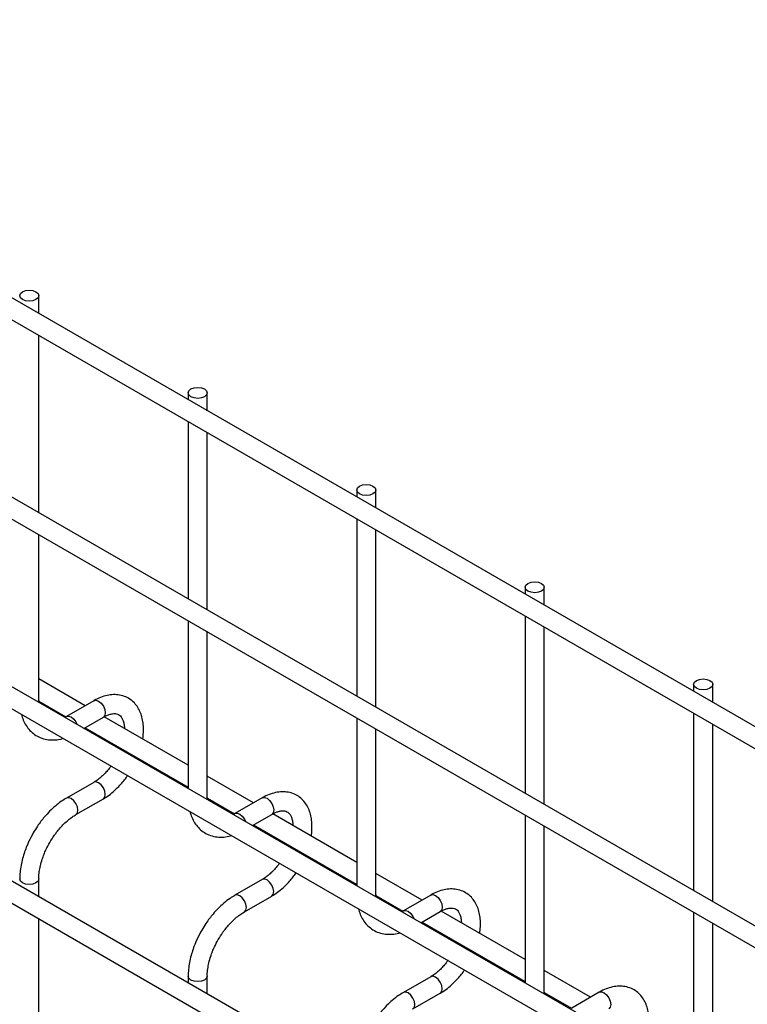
# Model space of a CAD drawing. Header units: inches. Extents: x 0.2 to 10.8, y 0.2 to 8.2.
# Tile 57 of 58: x 9.235 to 9.489, y 7.277 to 7.621. Entities that reach past the tile are written whole.
import ezdxf

# ---------------------------------------------------------------- set-up
doc = ezdxf.new("R2010")
doc.units = ezdxf.units.IN
doc.header["$MEASUREMENT"] = 0

msp = doc.modelspace()

# ---------------------------------------------------------------- linework, layer by layer
for p, q in [((10.0625, 7.04443), (9.06342, 7.62119)), ((9.06009, 7.61541), (10.05917, 7.03865)), ((10.0625, 6.97468), (9.06342, 7.55144)), ((9.06009, 7.54567), (10.05917, 6.96891)), ((9.24157, 7.51834), (9.24157, 7.52458)), ((9.24157, 7.4486), (9.24157, 7.51064)), ((9.29383, 7.49057), (9.29383, 7.48817)), ((9.30049, 7.48433), (9.30049, 7.49057)), ((9.06009, 7.47932), (10.05917, 6.90256)), ((9.29383, 7.48048), (9.29383, 7.41843)), ((9.30049, 7.41458), (9.30049, 7.47663)), ((9.35275, 7.45655), (9.35275, 7.45416)), ((9.35942, 7.45031), (9.35942, 7.45655)), ((9.99057, 6.94986), (9.13116, 7.44599)), ((9.35275, 7.44646), (9.35275, 7.38441)), ((9.24157, 7.38288), (9.24157, 7.4409)), ((9.35942, 7.38056), (9.35942, 7.44261)), ((9.41168, 7.42253), (9.41168, 7.42014)), ((9.41835, 7.41629), (9.41835, 7.42253)), ((10.0625, 6.84029), (9.06342, 7.41705)), ((9.06009, 7.41128), (10.05917, 6.83452)), ((9.29383, 7.41073), (9.29383, 7.35208)), ((9.41168, 7.41244), (9.41168, 7.35039)), ((9.30049, 7.34886), (9.30049, 7.40688)), ((9.41835, 7.34654), (9.41835, 7.40859)), ((9.25777, 7.38106), (9.24157, 7.39041)), ((9.4706, 7.38851), (9.4706, 7.38612)), ((9.47727, 7.38227), (9.47727, 7.38851)), ((9.24157, 7.38288), (9.24143, 7.38233)), ((9.24161, 7.38223), (9.24159, 7.3829)), ((9.2416, 7.3827), (9.25109, 7.37722)), ((9.26082, 7.38282), (9.25124, 7.37729)), ((9.25737, 7.37313), (9.26415, 7.37705)), ((9.29383, 7.36024), (9.26446, 7.3772)), ((9.35275, 7.37671), (9.35275, 7.31807)), ((9.4706, 7.37842), (9.4706, 7.31638)), ((9.25777, 7.37336), (9.29383, 7.35254)), ((9.35942, 7.31484), (9.35942, 7.37286)), ((9.47727, 7.31253), (9.47727, 7.37458)), ((9.2702, 7.36619), (9.27005, 7.36581)), ((9.27588, 7.36245), (9.27604, 7.36282)), ((9.31669, 7.34704), (9.30049, 7.35639)), ((9.26082, 7.35424), (9.25124, 7.34871)), ((9.25457, 7.34294), (9.26415, 7.34847)), ((9.30049, 7.34886), (9.30036, 7.34831)), ((9.30054, 7.34821), (9.30052, 7.34888)), ((9.30052, 7.34868), (9.31002, 7.3432)), ((9.31974, 7.3488), (9.31017, 7.34328)), ((9.31629, 7.33911), (9.32308, 7.34303)), ((9.35275, 7.32623), (9.32339, 7.34318)), ((9.41168, 7.3427), (9.41168, 7.28405)), ((9.31669, 7.33934), (9.35275, 7.31853)), ((9.41835, 7.28083), (9.41835, 7.33885)), ((9.32912, 7.33217), (9.32898, 7.33179)), ((9.3348, 7.32843), (9.33496, 7.3288)), ((9.24157, 7.31421), (9.24157, 7.32041)), ((9.31974, 7.32022), (9.31017, 7.3147)), ((9.37562, 7.31303), (9.35942, 7.32238)), ((9.3135, 7.30892), (9.32308, 7.31445)), ((9.35942, 7.31484), (9.35928, 7.3143)), ((9.35946, 7.31419), (9.35944, 7.31486)), ((9.35945, 7.31466), (9.36894, 7.30918)), ((9.37867, 7.31479), (9.36909, 7.30926)), ((9.24157, 7.24446), (9.24157, 7.30651)), ((9.37522, 7.3051), (9.382, 7.30901)), ((9.41168, 7.29221), (9.38231, 7.30916)), ((9.4706, 7.30868), (9.4706, 7.25003)), ((9.37562, 7.30533), (9.41168, 7.28451)), ((9.47727, 7.24681), (9.47727, 7.30483)), ((9.38805, 7.29815), (9.3879, 7.29778)), ((9.39373, 7.29441), (9.39389, 7.29478)), ((9.29383, 7.2864), (9.29383, 7.28404)), ((9.30049, 7.28019), (9.30049, 7.2864)), ((9.37867, 7.28621), (9.36909, 7.28068)), ((9.43454, 7.27901), (9.41835, 7.28836)), ((9.37243, 7.27491), (9.382, 7.28043)), ((9.41835, 7.28083), (9.41821, 7.28028)), ((9.41839, 7.28018), (9.41837, 7.28085)), ((9.41837, 7.28065), (9.42787, 7.27516)), ((9.43759, 7.28077), (9.42802, 7.27524))]:
    msp.add_line(p, q)
at = {"flags": 128}
for points in [[(9.24059, 7.52594), (9.24132, 7.52532), (9.24157, 7.52458), (9.24132, 7.52385), (9.24059, 7.52322), (9.23951, 7.5228), (9.23824, 7.52266), (9.23696, 7.5228), (9.23588, 7.52322), (9.23516, 7.52385), (9.2349, 7.52458), (9.23516, 7.52532), (9.23588, 7.52594), (9.23696, 7.52636), (9.23824, 7.52651), (9.23951, 7.52636), (9.24059, 7.52594)], [(9.29952, 7.49193), (9.30024, 7.4913), (9.30049, 7.49057), (9.30024, 7.48983), (9.29952, 7.4892), (9.29844, 7.48879), (9.29716, 7.48864), (9.29589, 7.48879), (9.2948, 7.4892), (9.29408, 7.48983), (9.29383, 7.49057), (9.29408, 7.4913), (9.2948, 7.49193), (9.29589, 7.49234), (9.29716, 7.49249), (9.29844, 7.49234), (9.29952, 7.49193)], [(9.35844, 7.45791), (9.35917, 7.45728), (9.35942, 7.45655), (9.35917, 7.45581), (9.35844, 7.45519), (9.35736, 7.45477), (9.35609, 7.45462), (9.35481, 7.45477), (9.35373, 7.45519), (9.35301, 7.45581), (9.35275, 7.45655), (9.35301, 7.45728), (9.35373, 7.45791), (9.35481, 7.45833), (9.35609, 7.45847), (9.35736, 7.45833), (9.35844, 7.45791)], [(9.41737, 7.42389), (9.41809, 7.42327), (9.41835, 7.42253), (9.41809, 7.42179), (9.41737, 7.42117), (9.41629, 7.42075), (9.41501, 7.42061), (9.41374, 7.42075), (9.41266, 7.42117), (9.41193, 7.42179), (9.41168, 7.42253), (9.41193, 7.42327), (9.41266, 7.42389), (9.41374, 7.42431), (9.41501, 7.42446), (9.41629, 7.42431), (9.41737, 7.42389)], [(9.4763, 7.38987), (9.47702, 7.38925), (9.47727, 7.38851), (9.47702, 7.38778), (9.4763, 7.38715), (9.47521, 7.38674), (9.47394, 7.38659), (9.47266, 7.38674), (9.47158, 7.38715), (9.47086, 7.38778), (9.4706, 7.38851), (9.47086, 7.38925), (9.47158, 7.38987), (9.47266, 7.39029), (9.47394, 7.39044), (9.47521, 7.39029), (9.4763, 7.38987)], [(9.26082, 7.38282), (9.26158, 7.38297), (9.26248, 7.38265)], [(9.26248, 7.38265), (9.26339, 7.38193), (9.26415, 7.3809), (9.26466, 7.37972), (9.26484, 7.37857), (9.26466, 7.37763), (9.26415, 7.37705), (9.26415, 7.37705)], [(9.25125, 7.3773), (9.25201, 7.37744), (9.25291, 7.37713), (9.25381, 7.3764), (9.25458, 7.37537), (9.25498, 7.37451)], [(9.26484, 7.34999), (9.26466, 7.35114), (9.26415, 7.35232), (9.26339, 7.35335), (9.26248, 7.35408), (9.26158, 7.35439), (9.26083, 7.35425)], [(9.25291, 7.34855), (9.25201, 7.34886), (9.25124, 7.34871), (9.25123, 7.34871)], [(9.25457, 7.34294), (9.25458, 7.34294), (9.25509, 7.34353), (9.25527, 7.34447), (9.25509, 7.34561), (9.25458, 7.34679), (9.25381, 7.34782), (9.25291, 7.34855)], [(9.26415, 7.34847), (9.26466, 7.34906), (9.26484, 7.34999)], [(9.31974, 7.3488), (9.32051, 7.34895), (9.32141, 7.34864)], [(9.32141, 7.34864), (9.32231, 7.34791), (9.32308, 7.34688), (9.32359, 7.3457), (9.32377, 7.34456), (9.32359, 7.34362), (9.32308, 7.34303), (9.32308, 7.34303)], [(9.31018, 7.34328), (9.31093, 7.34342), (9.31183, 7.34311), (9.31274, 7.34238), (9.3135, 7.34135), (9.3139, 7.34049)], [(9.24157, 7.32043), (9.24157, 7.32041), (9.24132, 7.31968), (9.24059, 7.31905), (9.23951, 7.31864), (9.23824, 7.31849), (9.23696, 7.31864), (9.23588, 7.31905), (9.23516, 7.31968), (9.2349, 7.32041), (9.2349, 7.32042)], [(9.32377, 7.31598), (9.32359, 7.31712), (9.32308, 7.3183), (9.32231, 7.31933), (9.32141, 7.32006), (9.32051, 7.32037), (9.31975, 7.32023)], [(9.31183, 7.31453), (9.31093, 7.31484), (9.31017, 7.3147), (9.31016, 7.31469)], [(9.31349, 7.30892), (9.3135, 7.30892), (9.31401, 7.30951), (9.31419, 7.31045), (9.31401, 7.31159), (9.3135, 7.31277), (9.31274, 7.3138), (9.31183, 7.31453)], [(9.32308, 7.31445), (9.32359, 7.31504), (9.32377, 7.31598)], [(9.37867, 7.31479), (9.37943, 7.31493), (9.38033, 7.31462)], [(9.38033, 7.31462), (9.38124, 7.31389), (9.382, 7.31286), (9.38251, 7.31168), (9.38269, 7.31054), (9.38251, 7.3096), (9.382, 7.30901), (9.382, 7.30901)], [(9.3691, 7.30926), (9.36986, 7.30941), (9.37076, 7.30909), (9.37166, 7.30837), (9.37243, 7.30733), (9.37283, 7.30648)], [(9.30049, 7.28641), (9.30049, 7.2864), (9.30024, 7.28566), (9.29952, 7.28504), (9.29844, 7.28462), (9.29716, 7.28447), (9.29589, 7.28462), (9.2948, 7.28504), (9.29408, 7.28566), (9.29383, 7.2864), (9.29383, 7.2864)], [(9.38269, 7.28196), (9.38251, 7.2831), (9.382, 7.28428), (9.38124, 7.28531), (9.38033, 7.28604), (9.37943, 7.28636), (9.37868, 7.28621)], [(9.37076, 7.28051), (9.36986, 7.28083), (9.36909, 7.28068), (9.36908, 7.28067)], [(9.37242, 7.2749), (9.37243, 7.27491), (9.37294, 7.27549), (9.37312, 7.27643), (9.37294, 7.27758), (9.37243, 7.27875), (9.37166, 7.27979), (9.37076, 7.28051)], [(9.38201, 7.28044), (9.38251, 7.28102), (9.38269, 7.28196)], [(9.43759, 7.28077), (9.43836, 7.28092), (9.43926, 7.2806)], [(9.43926, 7.2806), (9.44016, 7.27988), (9.44093, 7.27884), (9.44144, 7.27767), (9.44162, 7.27652), (9.44144, 7.27558), (9.44093, 7.275), (9.44093, 7.275)]]:
    msp.add_lwpolyline(points, dxfattribs=at)
for points, knots in [([(9.27792, 7.36942), (9.27793, 7.36943), (9.27808, 7.37019), (9.27819, 7.37171), (9.27821, 7.37393), (9.27794, 7.37608), (9.2774, 7.37813), (9.27655, 7.38002), (9.27538, 7.38171), (9.27388, 7.38313), (9.27202, 7.38423), (9.26992, 7.38486), (9.26769, 7.38502), (9.26544, 7.38474), (9.26318, 7.38401), (9.26163, 7.38334), (9.26086, 7.38284), (9.26082, 7.38281)], [0, 0, 0, 0, 0.0003665, 0.0696048, 0.1406115, 0.2129743, 0.2862365, 0.360081, 0.4344547, 0.5100112, 0.5884257, 0.6724964, 0.7513508, 0.8322486, 0.9140783, 0.9951952, 1, 1, 1, 1]), ([(9.23549, 7.37807), (9.23569, 7.37738), (9.2361, 7.37597), (9.23711, 7.37406), (9.23843, 7.37233), (9.24009, 7.37089), (9.24211, 7.36979), (9.24436, 7.36915), (9.24673, 7.36902), (9.24863, 7.3692), (9.24975, 7.36955), (9.25007, 7.36965)], [0, 0, 0, 0, 0.106995, 0.221, 0.33597, 0.453102, 0.574944, 0.705362, 0.826691, 0.950734, 1, 1, 1, 1]), ([(9.25124, 7.37731), (9.25115, 7.37725), (9.25095, 7.37712), (9.25077, 7.37704), (9.25067, 7.377)], [0, 0, 0, 0, 0.490578, 1, 1, 1, 1]), ([(9.26415, 7.37702), (9.26444, 7.37719), (9.26518, 7.37762), (9.26627, 7.37802), (9.26737, 7.37827), (9.26832, 7.37831), (9.26914, 7.37815), (9.2698, 7.37781), (9.27039, 7.37723), (9.27092, 7.37634), (9.2713, 7.37516), (9.2715, 7.37406), (9.2715, 7.37331), (9.2715, 7.37313)], [0, 0, 0, 0, 0.0597985, 0.1476432, 0.2366818, 0.3287583, 0.4288765, 0.549805, 0.6691008, 0.7712118, 0.8706862, 0.9691703, 1, 1, 1, 1]), ([(9.26686, 7.35996), (9.26664, 7.35967), (9.26607, 7.35889), (9.26507, 7.35772), (9.26384, 7.35648), (9.26255, 7.35539), (9.26152, 7.35464), (9.26096, 7.35434), (9.26082, 7.35427)], [0, 0, 0, 0, 0.117823, 0.3127, 0.511282, 0.719943, 0.932578, 1, 1, 1, 1]), ([(9.26415, 7.34848), (9.26482, 7.34889), (9.26616, 7.34972), (9.26811, 7.35134), (9.26983, 7.35303), (9.27125, 7.35471), (9.27215, 7.35584), (9.27256, 7.3565), (9.27264, 7.35662)], [0, 0, 0, 0, 0.213133, 0.430294, 0.652878, 0.815344, 0.966431, 1, 1, 1, 1]), ([(9.25125, 7.34868), (9.25068, 7.34835), (9.24935, 7.34757), (9.24739, 7.34602), (9.24539, 7.34417), (9.24372, 7.34235), (9.24231, 7.34059), (9.24097, 7.33873), (9.24013, 7.33733), (9.23965, 7.33654)], [0, 0, 0, 0, 0.128323, 0.298784, 0.46066, 0.614698, 0.726124, 0.844989, 1, 1, 1, 1]), ([(9.33685, 7.33541), (9.33685, 7.33541), (9.337, 7.33618), (9.33711, 7.33769), (9.33713, 7.33991), (9.33687, 7.34207), (9.33632, 7.34411), (9.33548, 7.346), (9.33431, 7.34769), (9.33281, 7.34911), (9.33095, 7.35021), (9.32885, 7.35085), (9.32662, 7.351), (9.32436, 7.35072), (9.3221, 7.34999), (9.32055, 7.34932), (9.31979, 7.34882), (9.31974, 7.34879)], [0, 0, 0, 0, 0.0003665, 0.0696048, 0.1406115, 0.2129743, 0.2862365, 0.360081, 0.4344547, 0.5100112, 0.5884257, 0.6724964, 0.7513508, 0.8322486, 0.9140783, 0.9951952, 1, 1, 1, 1]), ([(9.24542, 7.33321), (9.24595, 7.33407), (9.2467, 7.33529), (9.24794, 7.33696), (9.24904, 7.3383), (9.2504, 7.33973), (9.25184, 7.34104), (9.25326, 7.34214), (9.25417, 7.34268), (9.25457, 7.34292)], [0, 0, 0, 0, 0.207316, 0.291637, 0.43019, 0.571885, 0.721362, 0.874336, 1, 1, 1, 1]), ([(9.29441, 7.34405), (9.29461, 7.34337), (9.29503, 7.34195), (9.29603, 7.34005), (9.29736, 7.33832), (9.29902, 7.33687), (9.30103, 7.33577), (9.30328, 7.33513), (9.30566, 7.335), (9.30756, 7.33518), (9.30868, 7.33553), (9.309, 7.33563)], [0, 0, 0, 0, 0.106995, 0.221, 0.33597, 0.453102, 0.574944, 0.705362, 0.826691, 0.950734, 1, 1, 1, 1]), ([(9.31017, 7.34329), (9.31007, 7.34323), (9.30988, 7.3431), (9.30969, 7.34302), (9.3096, 7.34298)], [0, 0, 0, 0, 0.490578, 1, 1, 1, 1]), ([(9.32307, 7.34301), (9.32337, 7.34318), (9.32411, 7.3436), (9.32519, 7.344), (9.3263, 7.34426), (9.32725, 7.34429), (9.32806, 7.34413), (9.32872, 7.3438), (9.32932, 7.34322), (9.32985, 7.34233), (9.33023, 7.34114), (9.33043, 7.34005), (9.33042, 7.3393), (9.33042, 7.33912)], [0, 0, 0, 0, 0.059799, 0.147643, 0.236682, 0.328758, 0.428876, 0.549805, 0.669101, 0.771212, 0.870686, 0.96917, 1, 1, 1, 1]), ([(9.23965, 7.33654), (9.23908, 7.3355), (9.23828, 7.33403), (9.2373, 7.33178), (9.23657, 7.32986), (9.23586, 7.32756), (9.23533, 7.32518), (9.23497, 7.32277), (9.23493, 7.3212), (9.23491, 7.32042)], [0, 0, 0, 0, 0.198756, 0.279713, 0.413281, 0.550739, 0.697045, 0.848476, 1, 1, 1, 1]), ([(9.24159, 7.32043), (9.24158, 7.32058), (9.24155, 7.32134), (9.24172, 7.32291), (9.24211, 7.32509), (9.2427, 7.32716), (9.24338, 7.32903), (9.24422, 7.331), (9.24496, 7.33236), (9.24542, 7.33321)], [0, 0, 0, 0, 0.041147, 0.213964, 0.38259, 0.556601, 0.683974, 0.803506, 1, 1, 1, 1]), ([(9.32578, 7.32594), (9.32557, 7.32565), (9.32499, 7.32488), (9.32399, 7.32371), (9.32276, 7.32246), (9.32147, 7.32137), (9.32044, 7.32062), (9.31988, 7.32032), (9.31975, 7.32025)], [0, 0, 0, 0, 0.1178231, 0.3127002, 0.5112819, 0.7199431, 0.9325784, 1, 1, 1, 1]), ([(9.32308, 7.31446), (9.32374, 7.31487), (9.32509, 7.3157), (9.32704, 7.31732), (9.32875, 7.31902), (9.33018, 7.3207), (9.33107, 7.32183), (9.33149, 7.32248), (9.33157, 7.3226)], [0, 0, 0, 0, 0.213133, 0.430294, 0.652878, 0.815344, 0.966431, 1, 1, 1, 1]), ([(9.39578, 7.30139), (9.39578, 7.30139), (9.39593, 7.30216), (9.39604, 7.30367), (9.39606, 7.3059), (9.39579, 7.30805), (9.39525, 7.3101), (9.3944, 7.31199), (9.39324, 7.31367), (9.39173, 7.3151), (9.38987, 7.31619), (9.38777, 7.31683), (9.38554, 7.31698), (9.38329, 7.31671), (9.38103, 7.31597), (9.37948, 7.31531), (9.37871, 7.3148), (9.37867, 7.31478)], [0, 0, 0, 0, 0.0003665, 0.0696048, 0.1406115, 0.2129743, 0.2862365, 0.360081, 0.4344547, 0.5100112, 0.5884257, 0.6724964, 0.7513508, 0.8322486, 0.9140783, 0.9951952, 1, 1, 1, 1]), ([(9.31017, 7.31466), (9.3096, 7.31433), (9.30828, 7.31356), (9.30631, 7.312), (9.30431, 7.31015), (9.30265, 7.30833), (9.30124, 7.30657), (9.2999, 7.30472), (9.29905, 7.30332), (9.29857, 7.30252)], [0, 0, 0, 0, 0.128323, 0.298784, 0.46066, 0.614698, 0.726124, 0.844989, 1, 1, 1, 1]), ([(9.35334, 7.31003), (9.35354, 7.30935), (9.35395, 7.30794), (9.35496, 7.30603), (9.35628, 7.3043), (9.35795, 7.30285), (9.35996, 7.30175), (9.36221, 7.30112), (9.36458, 7.30099), (9.36648, 7.30116), (9.3676, 7.30151), (9.36792, 7.30161)], [0, 0, 0, 0, 0.106995, 0.221, 0.33597, 0.453102, 0.574944, 0.705362, 0.826691, 0.950734, 1, 1, 1, 1]), ([(9.382, 7.30899), (9.3823, 7.30916), (9.38303, 7.30958), (9.38412, 7.30999), (9.38522, 7.31024), (9.38618, 7.31027), (9.38699, 7.31012), (9.38765, 7.30978), (9.38824, 7.3092), (9.38877, 7.30831), (9.38915, 7.30712), (9.38936, 7.30603), (9.38935, 7.30528), (9.38935, 7.3051)], [0, 0, 0, 0, 0.059799, 0.147643, 0.236682, 0.328758, 0.428876, 0.549805, 0.669101, 0.771212, 0.870686, 0.96917, 1, 1, 1, 1]), ([(9.30434, 7.29919), (9.30488, 7.30006), (9.30562, 7.30128), (9.30686, 7.30294), (9.30796, 7.30428), (9.30932, 7.30572), (9.31077, 7.30703), (9.31219, 7.30813), (9.31309, 7.30866), (9.3135, 7.30891)], [0, 0, 0, 0, 0.207316, 0.291637, 0.43019, 0.571885, 0.721362, 0.874336, 1, 1, 1, 1]), ([(9.36909, 7.30928), (9.369, 7.30921), (9.3688, 7.30908), (9.36862, 7.309), (9.36852, 7.30896)], [0, 0, 0, 0, 0.490578, 1, 1, 1, 1]), ([(9.29857, 7.30252), (9.298, 7.30148), (9.2972, 7.30001), (9.29623, 7.29777), (9.29549, 7.29584), (9.29479, 7.29354), (9.29425, 7.29117), (9.2939, 7.28875), (9.29385, 7.28718), (9.29383, 7.2864)], [0, 0, 0, 0, 0.198756, 0.279713, 0.413281, 0.550739, 0.697045, 0.848476, 1, 1, 1, 1]), ([(9.30052, 7.28641), (9.30051, 7.28656), (9.30048, 7.28733), (9.30064, 7.2889), (9.30104, 7.29107), (9.30162, 7.29315), (9.3023, 7.29502), (9.30314, 7.29698), (9.30388, 7.29834), (9.30434, 7.29919)], [0, 0, 0, 0, 0.041147, 0.213964, 0.38259, 0.556601, 0.683974, 0.803506, 1, 1, 1, 1]), ([(9.38471, 7.29192), (9.38449, 7.29163), (9.38392, 7.29086), (9.38292, 7.28969), (9.38169, 7.28844), (9.3804, 7.28735), (9.37937, 7.2866), (9.37881, 7.2863), (9.37867, 7.28623)], [0, 0, 0, 0, 0.117823, 0.3127, 0.511282, 0.719943, 0.932578, 1, 1, 1, 1]), ([(9.382, 7.28044), (9.38267, 7.28085), (9.38401, 7.28168), (9.38596, 7.2833), (9.38768, 7.285), (9.3891, 7.28668), (9.39, 7.28781), (9.39042, 7.28846), (9.39049, 7.28858)], [0, 0, 0, 0, 0.2131334, 0.4302941, 0.6528785, 0.8153441, 0.9664309, 1, 1, 1, 1]), ([(9.4547, 7.26737), (9.4547, 7.26738), (9.45485, 7.26814), (9.45496, 7.26965), (9.45498, 7.27188), (9.45472, 7.27403), (9.45417, 7.27608), (9.45333, 7.27797), (9.45216, 7.27966), (9.45066, 7.28108), (9.4488, 7.28218), (9.4467, 7.28281), (9.44447, 7.28297), (9.44222, 7.28269), (9.43995, 7.28196), (9.4384, 7.28129), (9.43764, 7.28079), (9.43759, 7.28076)], [0, 0, 0, 0, 0.0003665, 0.0696048, 0.1406115, 0.2129743, 0.2862365, 0.360081, 0.4344547, 0.5100112, 0.5884257, 0.6724964, 0.7513508, 0.8322486, 0.9140783, 0.9951952, 1, 1, 1, 1]), ([(9.3691, 7.28065), (9.36853, 7.28031), (9.36721, 7.27954), (9.36524, 7.27799), (9.36324, 7.27614), (9.36157, 7.27431), (9.36016, 7.27255), (9.35882, 7.2707), (9.35798, 7.2693), (9.3575, 7.26851)], [0, 0, 0, 0, 0.128323, 0.298784, 0.46066, 0.614698, 0.726124, 0.844989, 1, 1, 1, 1])]:
    msp.add_open_spline(points, degree=3, knots=knots)

doc.saveas('drawing.dxf')
